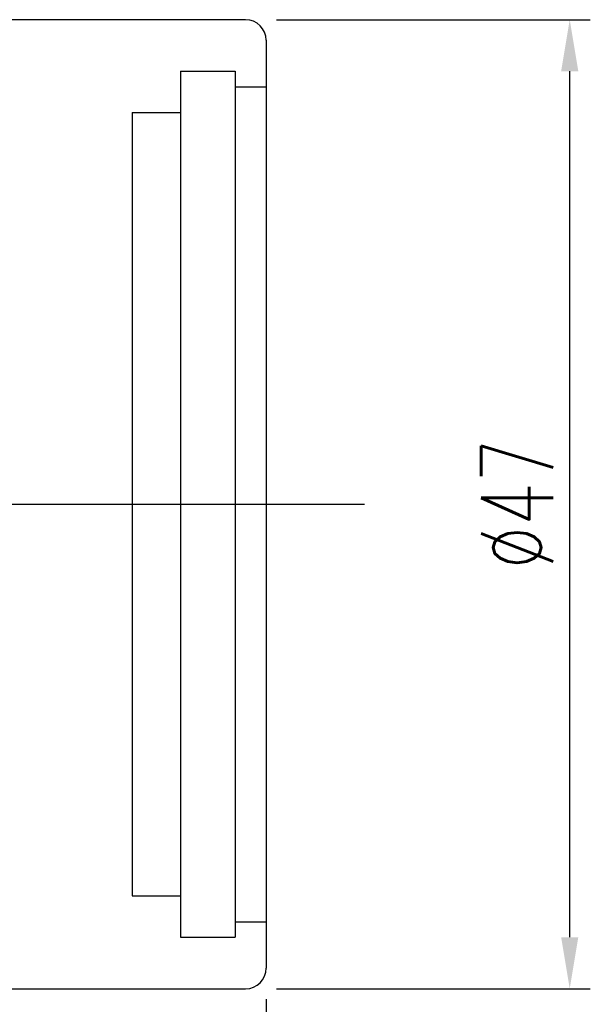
# Model space of a CAD drawing. Extents: x -595 to 1231, y -1825 to 101.
# Tile 63 of 63: x 109 to 137, y 14 to 62. Entities that reach past the tile are written whole.
import ezdxf

# ---------------------------------------------------------------- set-up
doc = ezdxf.new("R2010")
doc.units = 0
doc.header["$MEASUREMENT"] = 0
doc.header["$PDMODE"] = 2
doc.layers.get('DEFPOINTS').update_dxf_attribs({"linetype": 'CONTINUOUS'})
doc.layers.add('layer 1', color=7, linetype='CONTINUOUS')
doc.styles.add('DIM-7', font='SIMPLEX.shx', dxfattribs={"width": 0.7, "bigfont": 'chineset.shx'})
doc.dimstyles.new('CNS', dxfattribs={"dimtxt": 3.5, "dimasz": 2.5, "dimexe": 1, "dimexo": 1.5, "dimgap": 0.09, "dimtad": 0, "dimdsep": 46, "dimtxsty": 'DIM-7', "dimcen": 0.09, "dimclrd": 1, "dimclre": 1, "dimclrt": 4, "dimadec": 0, "dimazin": 0, "dimtfac": 1, "dimtix": 1, "dimtmove": 2, "dimatfit": 3, "dimfxl": 1, "dimtvp": 0.971429, "dimtolj": 1, "dimarcsym": 0})

# ---------------------------------------------------------------- blocks, each defined once
blk = doc.blocks.new('*D5')
at = {"layer": 'DEFPOINTS', "color": 0, "transparency": 16777216}
for p in [(31.876, 15.791), (120.876, 15.791), (120.876, -12.557)]:
    blk.add_point(p, dxfattribs=at)
at = {"layer": 'layer 1', "lineweight": -2, "transparency": 16777216}
for p, q in [((31.876, 14.291), (31.876, -13.557)), ((120.876, 14.291), (120.876, -13.557)), ((34.376, -12.557), (118.376, -12.557))]:
    blk.add_line(p, q, dxfattribs=at)
at = {"layer": 'layer 1', "transparency": 16777216}
for points in [[(34.376, -12.14), (34.376, -12.974), (31.876, -12.557)], [(118.376, -12.14), (118.376, -12.974), (120.876, -12.557)]]:
    blk.add_solid(points, dxfattribs=at)
at = {"layer": 'layer 1', "transparency": 16777216, "insert": (76.376, -10.007), "char_height": 3.5, "attachment_point": 5, "style": 'DIM-7'}
blk.add_mtext('\\A1;89', dxfattribs=at)
blk = doc.blocks.new('*D6')
at = {"layer": 'DEFPOINTS', "color": 0, "transparency": 16777216}
for p in [(119.876, 61.791), (135.607, 61.791), (119.876, 14.791)]:
    blk.add_point(p, dxfattribs=at)
at = {"layer": 'layer 1', "lineweight": -2, "transparency": 16777216}
for p, q in [((121.376, 61.791), (136.607, 61.791)), ((135.607, 17.291), (135.607, 59.291)), ((121.376, 14.791), (136.607, 14.791))]:
    blk.add_line(p, q, dxfattribs=at)
at = {"layer": 'layer 1', "transparency": 16777216}
for points in [[(135.19, 59.291), (136.023, 59.291), (135.607, 61.791)], [(135.19, 17.291), (136.023, 17.291), (135.607, 14.791)]]:
    blk.add_solid(points, dxfattribs=at)
at = {"layer": 'layer 1', "transparency": 16777216, "insert": (133.057, 38.291), "char_height": 3.5, "attachment_point": 5, "rotation": 90, "style": 'DIM-7'}
blk.add_mtext('\\A1;%%C47', dxfattribs=at)

msp = doc.modelspace()

# ---------------------------------------------------------------- linework, layer by layer
at = {"layer": 'layer 1', "linetype": 'Continuous'}
for p, q in [((119.876, 61.791), (58.876, 61.791)), ((120.876, 60.791), (120.876, 15.791)), ((58.876, 14.791), (119.876, 14.791))]:
    msp.add_line(p, q, dxfattribs=at)
at = {"layer": 'layer 1', "ltscale": 5}
for p, q in [((116.726, 59.291), (116.726, 17.291)), ((116.726, 59.291), (119.376, 59.291)), ((119.376, 59.291), (119.376, 17.291)), ((119.376, 58.541), (120.876, 58.541)), ((114.376, 57.291), (114.376, 19.291)), ((114.376, 57.291), (116.726, 57.291)), ((28.5, 38.291), (125.644, 38.291)), ((114.376, 19.291), (116.726, 19.291)), ((119.376, 18.041), (120.876, 18.041)), ((116.726, 17.291), (119.376, 17.291))]:
    msp.add_line(p, q, dxfattribs=at)
at = {"layer": 'layer 1', "linetype": 'Continuous'}
for centre, start, end in [((119.876, 60.791), 0, 90), ((119.876, 15.791), 270, 0)]:
    msp.add_arc(centre, 1, start, end, dxfattribs=at)

# ---------------------------------------------------------------- dimensions: what is measured, and where the dimension line sits
at = {"layer": 'layer 1'}
dim = msp.add_linear_dim(base=(135.607, 61.791), p1=(119.876, 14.791), p2=(119.876, 61.791), angle=90, text='%%C<>', dimstyle='CNS', override={"dimgap": 0.8, "dimtad": 1, "dimclrd": 256, "dimclre": 256, "dimclrt": 256, "dimadec": 2, "dimazin": 2, "dimtmove": 1, "dimatfit": 0}, dxfattribs=at)
dim.commit()
dim.dimension.update_dxf_attribs({"geometry": '*D6', "text_midpoint": (133.057, 38.291)})
dim = msp.add_linear_dim(base=(120.876, -12.557), p1=(31.876, 15.791), p2=(120.876, 15.791), dimstyle='CNS', override={"dimgap": 0.8, "dimtad": 1, "dimclrd": 256, "dimclre": 256, "dimclrt": 256, "dimadec": 2, "dimazin": 2, "dimtmove": 1, "dimatfit": 0}, dxfattribs=at)
dim.commit()
dim.dimension.update_dxf_attribs({"geometry": '*D5', "text_midpoint": (76.376, -10.007)})

doc.saveas('drawing.dxf')
